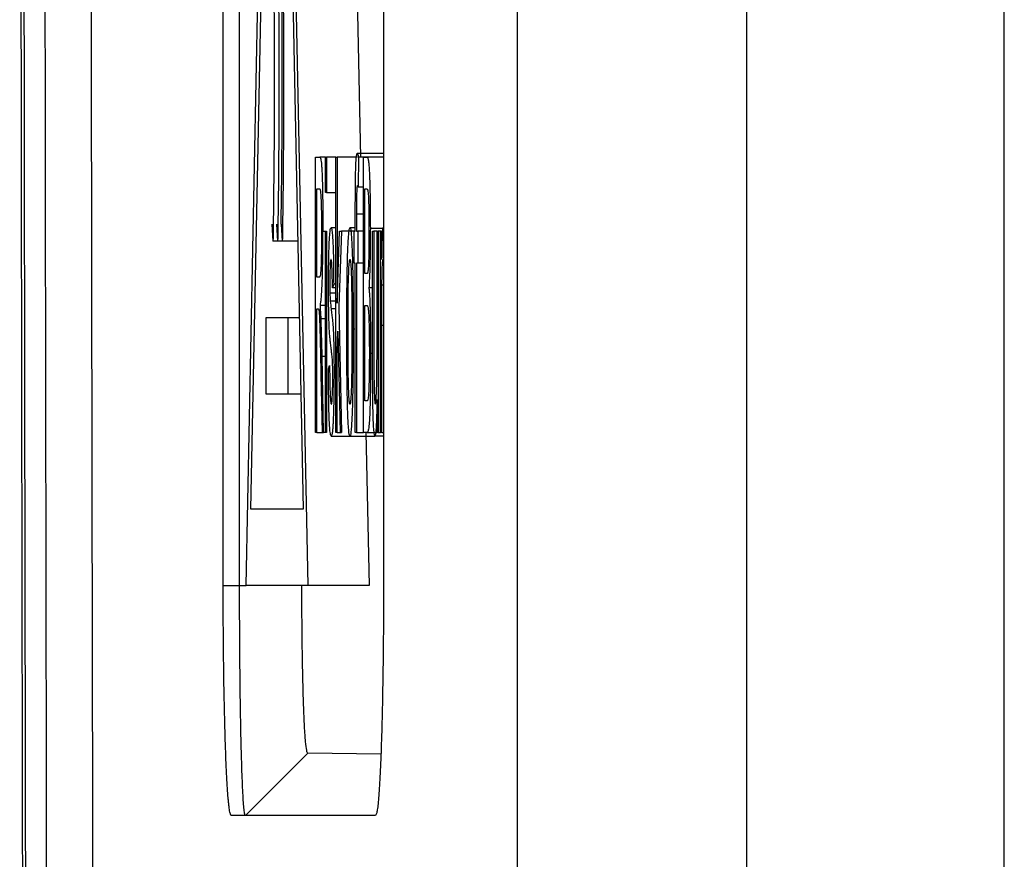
# Model space of a CAD drawing. Header units: millimetres. Extents: x -155 to 1130, y -373 to 1265.
# Tile 74 of 198: x -155 to -142, y 431 to 442. Entities that reach past the tile are written whole.
import ezdxf

# ---------------------------------------------------------------- set-up
doc = ezdxf.new("R2010")
doc.units = ezdxf.units.MM

msp = doc.modelspace()

# ---------------------------------------------------------------- linework, layer by layer
at = {"color": 7, "linetype": 'Continuous', "lineweight": 25}
for p, q in [((-145.371, 414.347), (-145.371, 548.347)), ((-142.008, 417.018), (-142.008, 545.676)), ((-148.371, 506.329), (-148.371, 264.869)), ((-152.211, 434.706), (-152.211, 454.706)), ((-151.997, 434.706), (-151.997, 454.706)), ((-151.912, 434.706), (-151.509, 454.706)), ((-151.509, 454.706), (-151.106, 434.706)), ((-150.117, 454.706), (-150.117, 434.706)), ((-151.852, 435.706), (-151.509, 452.706)), ((-151.509, 452.706), (-151.166, 435.706)), ((-150.467, 442.706), (-150.418, 440.302)), ((-151.006, 440.302), (-150.951, 440.302)), ((-151.006, 436.706), (-151.006, 440.302)), ((-150.877, 440.302), (-150.951, 440.302)), ((-150.877, 439.841), (-150.877, 440.302)), ((-150.877, 440.302), (-150.861, 440.302)), ((-150.861, 440.302), (-150.861, 439.841)), ((-150.739, 440.302), (-150.861, 440.302)), ((-150.739, 440.302), (-150.723, 440.302)), ((-150.739, 436.706), (-150.739, 440.302)), ((-150.723, 440.302), (-150.723, 438.395)), ((-150.456, 440.302), (-150.723, 440.302)), ((-150.117, 440.348), (-150.46, 440.348)), ((-150.446, 440.303), (-150.448, 439.91)), ((-150.117, 440.303), (-150.446, 440.303)), ((-150.378, 440.302), (-150.331, 440.302)), ((-150.378, 436.706), (-150.378, 440.302)), ((-150.117, 440.302), (-150.331, 440.302)), ((-150.988, 439.887), (-150.951, 439.887)), ((-150.988, 438.735), (-150.988, 439.887)), ((-150.378, 439.91), (-150.448, 439.91)), ((-150.36, 439.887), (-150.336, 439.887)), ((-150.36, 438.781), (-150.36, 439.887)), ((-150.861, 439.841), (-150.877, 439.841)), ((-150.861, 439.841), (-150.739, 439.841)), ((-150.486, 439.334), (-150.486, 439.601)), ((-150.47, 439.556), (-150.47, 439.334)), ((-150.378, 439.556), (-150.47, 439.556)), ((-151.577, 439.427), (-151.561, 439.206)), ((-151.516, 439.427), (-151.5, 439.206)), ((-151.455, 439.427), (-151.439, 439.206)), ((-150.739, 439.38), (-150.803, 439.38)), ((-150.486, 439.38), (-150.555, 439.38)), ((-150.117, 439.37), (-150.289, 439.37)), ((-150.117, 439.38), (-150.123, 439.38)), ((-150.877, 439.332), (-150.909, 439.332)), ((-150.877, 436.706), (-150.877, 439.334)), ((-150.877, 439.334), (-150.861, 439.334)), ((-150.861, 439.334), (-150.861, 436.706)), ((-150.723, 438.395), (-150.69, 439.334)), ((-150.667, 439.334), (-150.702, 438.351)), ((-150.69, 439.334), (-150.667, 439.334)), ((-150.499, 439.334), (-150.667, 439.334)), ((-150.499, 438.919), (-150.499, 439.334)), ((-150.499, 439.334), (-150.486, 439.334)), ((-150.47, 439.334), (-150.454, 439.334)), ((-150.454, 439.334), (-150.454, 438.919)), ((-150.378, 439.334), (-150.454, 439.334)), ((-150.259, 437.714), (-150.259, 439.334)), ((-150.259, 439.334), (-150.243, 439.334)), ((-150.243, 439.334), (-150.243, 437.905)), ((-150.201, 439.334), (-150.243, 439.334)), ((-150.201, 437.954), (-150.201, 439.334)), ((-150.201, 439.334), (-150.185, 439.334)), ((-150.185, 439.334), (-150.185, 436.706)), ((-150.157, 439.334), (-150.185, 439.334)), ((-150.142, 439.334), (-150.157, 439.334)), ((-150.157, 436.706), (-150.157, 439.334)), ((-150.142, 438.967), (-150.142, 439.334)), ((-151.5, 439.206), (-151.561, 439.206)), ((-151.439, 439.206), (-151.5, 439.206)), ((-151.237, 439.206), (-151.439, 439.206)), ((-150.486, 438.919), (-150.499, 438.919)), ((-150.486, 436.706), (-150.486, 438.919)), ((-150.454, 438.919), (-150.47, 438.919)), ((-150.47, 438.919), (-150.47, 436.706)), ((-150.378, 438.919), (-150.454, 438.919)), ((-150.954, 438.735), (-150.988, 438.735)), ((-150.334, 438.781), (-150.36, 438.781)), ((-150.768, 438.642), (-150.784, 438.596)), ((-150.739, 438.596), (-150.784, 438.596)), ((-150.739, 438.642), (-150.768, 438.642)), ((-150.259, 438.596), (-150.308, 438.596)), ((-150.117, 438.629), (-150.138, 438.629)), ((-150.739, 438.527), (-150.818, 438.527)), ((-150.988, 438.32), (-150.97, 438.32)), ((-150.988, 436.706), (-150.988, 438.32)), ((-150.877, 438.366), (-150.942, 438.366)), ((-150.739, 438.422), (-150.813, 438.422)), ((-150.739, 438.321), (-150.801, 438.321)), ((-150.702, 438.351), (-150.666, 436.706)), ((-150.36, 438.366), (-150.333, 438.366)), ((-150.36, 437.121), (-150.36, 438.366)), ((-151.649, 437.206), (-151.649, 438.206)), ((-151.649, 438.206), (-151.369, 438.206)), ((-151.369, 438.206), (-151.217, 438.206)), ((-151.369, 438.206), (-151.369, 437.206)), ((-150.877, 438.189), (-150.933, 438.189)), ((-150.486, 438.057), (-150.514, 438.057)), ((-150.141, 436.706), (-150.141, 438.102)), ((-150.723, 437.77), (-150.714, 438.028)), ((-150.714, 438.028), (-150.684, 436.706)), ((-150.899, 436.706), (-150.919, 437.699)), ((-150.723, 436.706), (-150.723, 437.77)), ((-150.708, 437.77), (-150.723, 437.77)), ((-150.259, 437.736), (-150.285, 437.736)), ((-150.837, 437.536), (-150.821, 437.582)), ((-150.935, 437.465), (-150.919, 436.706)), ((-150.739, 437.496), (-150.763, 437.496)), ((-151.369, 437.206), (-151.649, 437.206)), ((-151.197, 437.206), (-151.369, 437.206)), ((-150.331, 437.121), (-150.36, 437.121)), ((-150.201, 436.706), (-150.201, 437.135)), ((-150.988, 436.706), (-151.006, 436.706)), ((-150.988, 436.706), (-150.919, 436.706)), ((-150.919, 436.706), (-150.899, 436.706)), ((-150.877, 436.706), (-150.899, 436.706)), ((-150.861, 436.706), (-150.877, 436.706)), ((-150.799, 436.66), (-150.555, 436.66)), ((-150.723, 436.706), (-150.739, 436.706)), ((-150.723, 436.706), (-150.684, 436.706)), ((-150.684, 436.706), (-150.666, 436.706)), ((-150.555, 436.66), (-150.229, 436.66)), ((-150.47, 436.706), (-150.486, 436.706)), ((-150.47, 436.706), (-150.378, 436.706)), ((-150.331, 436.706), (-150.378, 436.706)), ((-150.346, 436.706), (-150.305, 434.706)), ((-150.331, 436.706), (-150.201, 436.706)), ((-150.117, 436.66), (-150.229, 436.66)), ((-150.185, 436.706), (-150.201, 436.706)), ((-150.185, 436.706), (-150.157, 436.706)), ((-150.141, 436.706), (-150.157, 436.706)), ((-150.141, 436.706), (-150.117, 436.706)), ((-151.166, 435.706), (-151.852, 435.706)), ((-152.211, 434.706), (-151.997, 434.706)), ((-151.106, 434.706), (-151.912, 434.706)), ((-150.305, 434.706), (-151.106, 434.706)), ((-151.921, 431.706), (-151.107, 432.52)), ((-150.152, 432.506), (-151.107, 432.52)), ((-150.222, 431.706), (-152.106, 431.706))]:
    msp.add_line(p, q, dxfattribs=at)
at = {"color": 8, "linetype": 'Continuous', "lineweight": 25}
for p, q in [((-150.117, 438.102), (-150.141, 438.102)), ((-150.877, 437.699), (-150.919, 437.699)), ((-151.997, 434.706), (-151.912, 434.706))]:
    msp.add_line(p, q, dxfattribs=at)
at = {"color": 7, "linetype": 'Continuous', "lineweight": 25}
for points, knots in [([(-154.657, 374.637), (-154.661, 375.599), (-154.669, 377.524), (-154.681, 380.412), (-154.692, 383.301), (-154.703, 386.191), (-154.714, 389.083), (-154.725, 391.975), (-154.735, 394.867), (-154.745, 397.761), (-154.754, 400.656), (-154.763, 403.551), (-154.772, 406.448), (-154.78, 409.345), (-154.788, 412.244), (-154.796, 415.143), (-154.803, 418.043), (-154.81, 420.944), (-154.816, 423.846), (-154.822, 426.748), (-154.828, 429.652), (-154.833, 432.557), (-154.84, 436.271), (-154.847, 440.796), (-154.854, 446.13), (-154.859, 451.464), (-154.864, 456.799), (-154.867, 462.133), (-154.869, 467.468), (-154.87, 472.803), (-154.869, 478.137), (-154.868, 483.472), (-154.865, 488.807), (-154.862, 492.363), (-154.861, 494.141)], [0, 0, 0, 0, 0.024291, 0.048578, 0.072863, 0.097146, 0.121426, 0.145705, 0.169982, 0.194258, 0.218533, 0.242808, 0.267082, 0.291357, 0.315632, 0.339908, 0.364185, 0.388463, 0.412743, 0.437025, 0.46131, 0.485597, 0.509887, 0.554472, 0.599044, 0.643608, 0.688163, 0.732713, 0.777259, 0.821803, 0.866347, 0.910893, 0.955444, 1, 1, 1, 1]), ([(-154.826, 493.274), (-154.827, 492.333), (-154.828, 490.453), (-154.83, 487.631), (-154.832, 484.81), (-154.833, 481.99), (-154.834, 479.169), (-154.835, 476.348), (-154.835, 473.528), (-154.835, 470.707), (-154.834, 467.887), (-154.833, 465.067), (-154.832, 462.246), (-154.831, 459.426), (-154.829, 456.606), (-154.826, 453.787), (-154.824, 450.967), (-154.821, 448.147), (-154.818, 445.328), (-154.814, 442.508), (-154.81, 439.689), (-154.8, 433.1), (-154.78, 422.748), (-154.745, 408.645), (-154.7, 394.562), (-154.647, 380.502), (-154.586, 366.472), (-154.515, 352.477), (-154.436, 338.519), (-154.366, 327.39), (-154.31, 319.068), (-154.271, 313.536), (-154.231, 308.012), (-154.19, 302.497), (-154.147, 296.991), (-154.103, 291.494), (-154.057, 286.006), (-154.01, 280.526), (-153.962, 275.055), (-153.929, 271.416), (-153.912, 269.596)], [0, 0, 0, 0, 0.012489, 0.024976, 0.037462, 0.049947, 0.062431, 0.074915, 0.087398, 0.09988, 0.112362, 0.124844, 0.137326, 0.149808, 0.16229, 0.174773, 0.187256, 0.19974, 0.212226, 0.224712, 0.2372, 0.249688, 0.312275, 0.374843, 0.437412, 0.5, 0.562587, 0.625155, 0.687723, 0.750312, 0.775288, 0.800259, 0.825227, 0.850192, 0.875155, 0.900119, 0.925084, 0.950052, 0.975023, 1, 1, 1, 1]), ([(-153.952, 456.75), (-153.951, 455.847), (-153.95, 454.041), (-153.947, 451.331), (-153.945, 448.622), (-153.941, 445.913), (-153.938, 443.205), (-153.934, 440.498), (-153.93, 437.79), (-153.925, 435.083), (-153.92, 432.377), (-153.915, 429.671), (-153.91, 426.965), (-153.904, 424.26), (-153.898, 421.556), (-153.893, 419.753), (-153.891, 418.852)], [0, 0, 0, 0, 0.07144, 0.142875, 0.214305, 0.285732, 0.357156, 0.428578, 0.5, 0.571421, 0.642844, 0.714268, 0.785695, 0.857125, 0.92856, 1, 1, 1, 1]), ([(-154.49, 418.563), (-154.493, 419.539), (-154.497, 421.491), (-154.504, 424.419), (-154.51, 427.348), (-154.516, 430.277), (-154.521, 433.207), (-154.526, 436.137), (-154.531, 439.068), (-154.535, 441.999), (-154.539, 444.931), (-154.542, 447.863), (-154.545, 450.796), (-154.548, 453.729), (-154.55, 455.685), (-154.55, 456.663)], [0, 0, 0, 0, 0.076935, 0.153864, 0.230788, 0.307708, 0.384626, 0.461543, 0.538458, 0.615374, 0.692292, 0.769212, 0.846137, 0.923065, 1, 1, 1, 1]), ([(-151.455, 439.427), (-151.454, 439.484), (-151.452, 439.598), (-151.45, 439.776), (-151.447, 439.958), (-151.445, 440.143), (-151.444, 440.331), (-151.442, 440.521), (-151.441, 440.711), (-151.441, 440.901), (-151.44, 441.089), (-151.44, 441.275), (-151.44, 441.58), (-151.441, 441.99), (-151.444, 442.381), (-151.448, 442.643), (-151.452, 442.828), (-151.458, 443.079), (-151.463, 443.408), (-151.468, 443.801), (-151.472, 444.215), (-151.474, 444.65), (-151.474, 445.101), (-151.474, 445.562), (-151.471, 446.029), (-151.467, 446.498), (-151.462, 446.965), (-151.457, 447.267), (-151.455, 447.42)], [0, 0, 0, 0, 0.022692, 0.045641, 0.068784, 0.092051, 0.115367, 0.138653, 0.161832, 0.184822, 0.207544, 0.22992, 0.251872, 0.317392, 0.377759, 0.396093, 0.419183, 0.453027, 0.503081, 0.552717, 0.603943, 0.656671, 0.710825, 0.766294, 0.822991, 0.88086, 0.93987, 1, 1, 1, 1]), ([(-151.561, 447.206), (-151.563, 447.131), (-151.565, 446.982), (-151.568, 446.754), (-151.571, 446.527), (-151.573, 446.3), (-151.575, 446.073), (-151.577, 445.848), (-151.578, 445.625), (-151.579, 445.404), (-151.579, 445.146), (-151.579, 444.846), (-151.578, 444.502), (-151.575, 444.156), (-151.572, 443.816), (-151.567, 443.491), (-151.561, 443.199), (-151.555, 442.91), (-151.551, 442.594), (-151.548, 442.251), (-151.546, 441.884), (-151.545, 441.5), (-151.545, 441.107), (-151.546, 440.711), (-151.548, 440.317), (-151.552, 439.932), (-151.556, 439.559), (-151.56, 439.323), (-151.561, 439.206)], [0, 0, 0, 0, 0.029795, 0.059135, 0.088022, 0.116461, 0.144455, 0.172005, 0.199111, 0.225772, 0.251982, 0.292107, 0.333631, 0.37604, 0.418745, 0.461067, 0.502807, 0.541551, 0.582058, 0.624821, 0.669525, 0.715748, 0.763026, 0.810891, 0.858895, 0.906634, 0.95376, 1, 1, 1, 1]), ([(-151.5, 447.206), (-151.501, 447.131), (-151.504, 446.982), (-151.507, 446.754), (-151.51, 446.527), (-151.512, 446.3), (-151.514, 446.073), (-151.516, 445.848), (-151.517, 445.625), (-151.518, 445.404), (-151.518, 445.146), (-151.518, 444.846), (-151.517, 444.502), (-151.514, 444.156), (-151.511, 443.816), (-151.506, 443.491), (-151.5, 443.199), (-151.494, 442.91), (-151.49, 442.594), (-151.487, 442.251), (-151.485, 441.884), (-151.484, 441.5), (-151.484, 441.107), (-151.485, 440.711), (-151.487, 440.317), (-151.49, 439.932), (-151.495, 439.559), (-151.498, 439.323), (-151.5, 439.206)], [0, 0, 0, 0, 0.029795, 0.059135, 0.088022, 0.116461, 0.144455, 0.172005, 0.199111, 0.225772, 0.251982, 0.292107, 0.333631, 0.37604, 0.418745, 0.461067, 0.502807, 0.541551, 0.582058, 0.624821, 0.669525, 0.715748, 0.763026, 0.810891, 0.858895, 0.906634, 0.95376, 1, 1, 1, 1]), ([(-151.439, 447.206), (-151.44, 447.131), (-151.443, 446.982), (-151.446, 446.754), (-151.449, 446.527), (-151.451, 446.3), (-151.453, 446.073), (-151.455, 445.848), (-151.456, 445.625), (-151.457, 445.404), (-151.457, 445.146), (-151.457, 444.846), (-151.455, 444.502), (-151.453, 444.156), (-151.449, 443.816), (-151.445, 443.491), (-151.439, 443.199), (-151.433, 442.91), (-151.429, 442.594), (-151.426, 442.251), (-151.424, 441.884), (-151.423, 441.5), (-151.423, 441.107), (-151.424, 440.711), (-151.426, 440.317), (-151.429, 439.932), (-151.434, 439.559), (-151.437, 439.323), (-151.439, 439.206)], [0, 0, 0, 0, 0.029795, 0.059135, 0.088022, 0.116461, 0.144455, 0.172005, 0.199111, 0.225772, 0.251982, 0.292107, 0.333631, 0.37604, 0.418745, 0.461067, 0.502807, 0.541551, 0.582058, 0.624821, 0.669525, 0.715748, 0.763026, 0.810891, 0.858895, 0.906634, 0.95376, 1, 1, 1, 1]), ([(-150.951, 440.302), (-150.949, 440.301), (-150.944, 440.3), (-150.937, 440.279), (-150.932, 440.25), (-150.927, 440.207), (-150.924, 440.161), (-150.92, 440.097), (-150.917, 439.997), (-150.914, 439.853), (-150.911, 439.69), (-150.91, 439.515), (-150.909, 439.394), (-150.909, 439.332)], [0, 0, 0, 0, 0.125542, 0.234355, 0.32618, 0.401423, 0.459556, 0.50084, 0.597318, 0.695088, 0.795046, 0.896697, 1, 1, 1, 1]), ([(-150.484, 439.977), (-150.484, 440.011), (-150.482, 440.088), (-150.479, 440.191), (-150.474, 440.284), (-150.467, 440.341), (-150.463, 440.346), (-150.46, 440.348)], [0, 0, 0, 0, 0.135405, 0.303372, 0.503238, 0.734962, 1, 1, 1, 1]), ([(-150.46, 440.348), (-150.458, 440.347), (-150.455, 440.343), (-150.451, 440.328), (-150.448, 440.316), (-150.446, 440.303)], [0, 0, 0, 0, 0.5, 0.5, 1, 1, 1, 1]), ([(-150.331, 440.302), (-150.329, 440.301), (-150.326, 440.3), (-150.321, 440.287), (-150.317, 440.267), (-150.313, 440.24), (-150.309, 440.208), (-150.307, 440.172), (-150.304, 440.136), (-150.301, 440.08), (-150.298, 439.991), (-150.294, 439.851), (-150.292, 439.698), (-150.29, 439.537), (-150.29, 439.425), (-150.289, 439.37)], [0, 0, 0, 0, 0.091197, 0.174168, 0.249005, 0.315784, 0.374335, 0.424772, 0.467117, 0.501306, 0.603433, 0.704233, 0.804335, 0.90286, 1, 1, 1, 1]), ([(-150.951, 439.887), (-150.949, 439.886), (-150.947, 439.884), (-150.944, 439.873), (-150.94, 439.851), (-150.936, 439.806), (-150.931, 439.703), (-150.928, 439.568), (-150.927, 439.429), (-150.927, 439.357), (-150.927, 439.322)], [0, 0, 0, 0, 0.105977, 0.200846, 0.285292, 0.434611, 0.571916, 0.785243, 0.892752, 1, 1, 1, 1]), ([(-150.486, 439.601), (-150.486, 439.665), (-150.485, 439.728), (-150.485, 439.823), (-150.485, 439.854), (-150.485, 439.917), (-150.484, 439.947), (-150.484, 439.977)], [0, 0, 0, 0, 0.5, 0.5, 0.75, 0.75, 1, 1, 1, 1]), ([(-150.457, 439.933), (-150.458, 439.932), (-150.461, 439.93), (-150.464, 439.909), (-150.466, 439.881), (-150.468, 439.84), (-150.469, 439.773), (-150.47, 439.672), (-150.47, 439.597), (-150.47, 439.556)], [0, 0, 0, 0, 0.181172, 0.325675, 0.432497, 0.500889, 0.634724, 0.800777, 1, 1, 1, 1]), ([(-150.448, 439.91), (-150.45, 439.917), (-150.451, 439.923), (-150.454, 439.931), (-150.456, 439.932), (-150.457, 439.933)], [0, 0, 0, 0, 0.5, 0.5, 1, 1, 1, 1]), ([(-150.336, 439.887), (-150.334, 439.886), (-150.331, 439.886), (-150.326, 439.878), (-150.321, 439.859), (-150.316, 439.819), (-150.312, 439.736), (-150.309, 439.613), (-150.307, 439.472), (-150.307, 439.374), (-150.307, 439.325)], [0, 0, 0, 0, 0.145553, 0.249751, 0.393563, 0.499804, 0.620438, 0.749676, 0.874537, 1, 1, 1, 1]), ([(-150.826, 439.195), (-150.824, 439.228), (-150.822, 439.258), (-150.818, 439.303), (-150.816, 439.321), (-150.813, 439.351), (-150.811, 439.362), (-150.807, 439.377), (-150.805, 439.379), (-150.803, 439.38)], [0, 0, 0, 0, 0.25, 0.25, 0.5, 0.5, 0.75, 0.75, 1, 1, 1, 1]), ([(-150.803, 439.38), (-150.801, 439.378), (-150.797, 439.375), (-150.791, 439.349), (-150.787, 439.311), (-150.783, 439.268), (-150.78, 439.217), (-150.776, 439.148), (-150.773, 439.048), (-150.771, 438.926), (-150.769, 438.788), (-150.769, 438.692), (-150.768, 438.642)], [0, 0, 0, 0, 0.135152, 0.252816, 0.352784, 0.435191, 0.500225, 0.592077, 0.687966, 0.787537, 0.891713, 1, 1, 1, 1]), ([(-150.583, 439.091), (-150.582, 439.119), (-150.58, 439.18), (-150.575, 439.258), (-150.569, 439.325), (-150.563, 439.373), (-150.558, 439.377), (-150.555, 439.38)], [0, 0, 0, 0, 0.151294, 0.326927, 0.526986, 0.751357, 1, 1, 1, 1]), ([(-150.555, 439.38), (-150.553, 439.378), (-150.549, 439.374), (-150.543, 439.339), (-150.538, 439.286), (-150.534, 439.22), (-150.53, 439.146), (-150.527, 439.07), (-150.523, 438.963), (-150.519, 438.804), (-150.516, 438.579), (-150.514, 438.326), (-150.514, 438.148), (-150.514, 438.057)], [0, 0, 0, 0, 0.092816, 0.178559, 0.25714, 0.328623, 0.393196, 0.450396, 0.500641, 0.614788, 0.73557, 0.864098, 1, 1, 1, 1]), ([(-150.289, 439.37), (-150.29, 439.322), (-150.29, 439.224), (-150.292, 439.077), (-150.294, 438.932), (-150.298, 438.798), (-150.303, 438.682), (-150.306, 438.625), (-150.308, 438.596)], [0, 0, 0, 0, 0.142888, 0.295395, 0.457361, 0.628578, 0.809529, 1, 1, 1, 1]), ([(-150.123, 439.38), (-150.125, 439.378), (-150.127, 439.374), (-150.13, 439.351), (-150.132, 439.311), (-150.136, 439.239), (-150.139, 439.121), (-150.141, 439.018), (-150.142, 438.967)], [0, 0, 0, 0, 0.1342032, 0.2495204, 0.3718431, 0.4996227, 0.7492767, 1, 1, 1, 1]), ([(-150.927, 439.322), (-150.927, 439.275), (-150.927, 439.181), (-150.929, 439.047), (-150.931, 438.927), (-150.935, 438.836), (-150.94, 438.78), (-150.946, 438.74), (-150.951, 438.737), (-150.954, 438.735)], [0, 0, 0, 0, 0.124377, 0.249319, 0.378776, 0.498648, 0.613818, 0.749038, 1, 1, 1, 1]), ([(-150.942, 438.366), (-150.94, 438.378), (-150.936, 438.4), (-150.927, 438.472), (-150.92, 438.599), (-150.914, 438.791), (-150.911, 438.96), (-150.91, 439.109), (-150.909, 439.234), (-150.909, 439.297), (-150.909, 439.332)], [0, 0, 0, 0, 0.136719, 0.247957, 0.496961, 0.621538, 0.748123, 0.873889, 0.930026, 1, 1, 1, 1]), ([(-150.307, 439.325), (-150.307, 439.27), (-150.307, 439.188), (-150.309, 439.084), (-150.31, 438.987), (-150.313, 438.908), (-150.317, 438.853), (-150.318, 438.834), (-150.319, 438.823)], [0, 0, 0, 0, 0.24802, 0.369981, 0.498772, 0.748483, 0.8601, 1, 1, 1, 1]), ([(-150.836, 438.618), (-150.836, 438.661), (-150.835, 438.747), (-150.834, 438.874), (-150.832, 438.995), (-150.829, 439.107), (-150.827, 439.166), (-150.826, 439.195)], [0, 0, 0, 0, 0.191391, 0.386952, 0.587383, 0.791858, 1, 1, 1, 1]), ([(-150.597, 438.02), (-150.597, 438.092), (-150.597, 438.232), (-150.596, 438.438), (-150.594, 438.631), (-150.591, 438.808), (-150.588, 438.965), (-150.585, 439.05), (-150.583, 439.091)], [0, 0, 0, 0, 0.182303, 0.35865, 0.528115, 0.690909, 0.848518, 1, 1, 1, 1]), ([(-150.802, 438.965), (-150.804, 438.964), (-150.807, 438.963), (-150.81, 438.942), (-150.814, 438.906), (-150.816, 438.848), (-150.818, 438.785), (-150.819, 438.722), (-150.82, 438.682), (-150.82, 438.665)], [0, 0, 0, 0, 0.205237, 0.389821, 0.553164, 0.6954, 0.818804, 0.919431, 1, 1, 1, 1]), ([(-150.784, 438.596), (-150.785, 438.63), (-150.785, 438.702), (-150.788, 438.809), (-150.792, 438.901), (-150.796, 438.959), (-150.8, 438.963), (-150.802, 438.965)], [0, 0, 0, 0, 0.146897, 0.320063, 0.519619, 0.745984, 1, 1, 1, 1]), ([(-150.581, 438.021), (-150.581, 438.078), (-150.581, 438.19), (-150.58, 438.358), (-150.579, 438.521), (-150.576, 438.678), (-150.571, 438.818), (-150.566, 438.909), (-150.56, 438.958), (-150.557, 438.963), (-150.555, 438.965)], [0, 0, 0, 0, 0.125108, 0.249781, 0.375197, 0.500141, 0.642598, 0.785151, 0.892549, 1, 1, 1, 1]), ([(-150.555, 438.965), (-150.554, 438.964), (-150.552, 438.961), (-150.549, 438.944), (-150.542, 438.877), (-150.535, 438.685), (-150.531, 438.428), (-150.53, 438.208), (-150.53, 438.097), (-150.53, 438.035)], [0, 0, 0, 0, 0.068951, 0.125219, 0.25068, 0.499435, 0.749313, 0.860516, 1, 1, 1, 1]), ([(-150.138, 438.629), (-150.138, 438.656), (-150.137, 438.706), (-150.135, 438.801), (-150.133, 438.888), (-150.129, 438.942), (-150.126, 438.96), (-150.125, 438.963), (-150.124, 438.965)], [0, 0, 0, 0, 0.157075, 0.28404, 0.56951, 0.783653, 0.882278, 1, 1, 1, 1]), ([(-150.319, 438.823), (-150.32, 438.818), (-150.321, 438.808), (-150.323, 438.798), (-150.325, 438.793), (-150.327, 438.785), (-150.33, 438.782), (-150.333, 438.781), (-150.334, 438.781)], [0, 0, 0, 0, 0.135725, 0.24898, 0.40247, 0.499134, 0.708579, 1, 1, 1, 1]), ([(-150.8, 437.796), (-150.803, 437.82), (-150.808, 437.862), (-150.815, 437.926), (-150.82, 437.982), (-150.825, 438.044), (-150.829, 438.136), (-150.833, 438.281), (-150.835, 438.446), (-150.836, 438.561), (-150.836, 438.618)], [0, 0, 0, 0, 0.176854, 0.319301, 0.427558, 0.501514, 0.632098, 0.758957, 0.881627, 1, 1, 1, 1]), ([(-150.82, 438.665), (-150.819, 438.64), (-150.819, 438.615), (-150.819, 438.568), (-150.818, 438.547), (-150.818, 438.527)], [0, 0, 0, 0, 0.5, 0.5, 1, 1, 1, 1]), ([(-150.308, 438.596), (-150.307, 438.582), (-150.304, 438.555), (-150.3, 438.496), (-150.296, 438.424), (-150.293, 438.34), (-150.291, 438.246), (-150.289, 438.146), (-150.287, 438.043), (-150.286, 437.939), (-150.285, 437.837), (-150.285, 437.769), (-150.285, 437.736)], [0, 0, 0, 0, 0.11631, 0.229014, 0.337853, 0.443089, 0.544972, 0.643291, 0.737886, 0.828834, 0.916202, 1, 1, 1, 1]), ([(-150.141, 438.102), (-150.141, 438.15), (-150.14, 438.239), (-150.14, 438.369), (-150.139, 438.497), (-150.139, 438.583), (-150.138, 438.629)], [0, 0, 0, 0, 0.271542, 0.5004, 0.732871, 1, 1, 1, 1]), ([(-150.818, 438.527), (-150.817, 438.503), (-150.816, 438.481), (-150.815, 438.447), (-150.814, 438.434), (-150.813, 438.422)], [0, 0, 0, 0, 0.5, 0.5, 1, 1, 1, 1]), ([(-150.97, 438.32), (-150.968, 438.319), (-150.965, 438.319), (-150.962, 438.308), (-150.961, 438.303)], [0, 0, 0, 0, 0.560472, 1, 1, 1, 1]), ([(-150.933, 438.189), (-150.933, 438.207), (-150.935, 438.242), (-150.937, 438.286), (-150.94, 438.326), (-150.941, 438.351), (-150.942, 438.366)], [0, 0, 0, 0, 0.265399, 0.500005, 0.708908, 1, 1, 1, 1]), ([(-150.801, 438.321), (-150.798, 438.296), (-150.793, 438.251), (-150.786, 438.187), (-150.78, 438.132), (-150.775, 438.077), (-150.771, 437.985), (-150.767, 437.842), (-150.764, 437.672), (-150.764, 437.554), (-150.763, 437.496)], [0, 0, 0, 0, 0.175387, 0.316795, 0.424225, 0.497674, 0.631211, 0.759238, 0.88205, 1, 1, 1, 1]), ([(-150.333, 438.366), (-150.331, 438.365), (-150.327, 438.363), (-150.322, 438.35), (-150.317, 438.326), (-150.312, 438.268), (-150.307, 438.158), (-150.304, 438.018), (-150.303, 437.876), (-150.302, 437.788), (-150.302, 437.743)], [0, 0, 0, 0, 0.13574, 0.247403, 0.370907, 0.49651, 0.639742, 0.783588, 0.891689, 1, 1, 1, 1]), ([(-150.961, 438.303), (-150.959, 438.288), (-150.956, 438.258), (-150.951, 438.145), (-150.946, 437.979), (-150.941, 437.741), (-150.937, 437.576), (-150.935, 437.465)], [0, 0, 0, 0, 0.1245087, 0.2494909, 0.498908, 0.6659156, 1, 1, 1, 1]), ([(-150.919, 437.699), (-150.92, 437.749), (-150.922, 437.837), (-150.925, 437.961), (-150.929, 438.075), (-150.931, 438.149), (-150.933, 438.189)], [0, 0, 0, 0, 0.282963, 0.500605, 0.727499, 1, 1, 1, 1]), ([(-150.514, 438.057), (-150.514, 437.926), (-150.514, 437.68), (-150.517, 437.34), (-150.522, 437.107), (-150.527, 436.955), (-150.532, 436.847), (-150.539, 436.749), (-150.546, 436.674), (-150.552, 436.665), (-150.555, 436.66)], [0, 0, 0, 0, 0.187235, 0.354328, 0.500435, 0.570654, 0.655732, 0.755325, 0.870285, 1, 1, 1, 1]), ([(-150.555, 436.66), (-150.558, 436.662), (-150.562, 436.666), (-150.568, 436.702), (-150.573, 436.757), (-150.578, 436.826), (-150.582, 436.902), (-150.585, 436.98), (-150.59, 437.149), (-150.596, 437.495), (-150.597, 437.836), (-150.597, 438.02)], [0, 0, 0, 0, 0.094477, 0.1814, 0.260744, 0.332583, 0.396925, 0.453739, 0.502991, 0.73261, 1, 1, 1, 1]), ([(-150.555, 437.075), (-150.556, 437.076), (-150.558, 437.079), (-150.561, 437.092), (-150.564, 437.115), (-150.568, 437.161), (-150.572, 437.241), (-150.576, 437.367), (-150.578, 437.518), (-150.58, 437.674), (-150.581, 437.844), (-150.581, 437.958), (-150.581, 438.021)], [0, 0, 0, 0, 0.068602, 0.124789, 0.187048, 0.250138, 0.37506, 0.499635, 0.618652, 0.749532, 0.858438, 1, 1, 1, 1]), ([(-150.53, 438.035), (-150.53, 437.973), (-150.53, 437.859), (-150.531, 437.635), (-150.534, 437.412), (-150.539, 437.228), (-150.545, 437.132), (-150.549, 437.091), (-150.553, 437.078), (-150.554, 437.076), (-150.555, 437.075)], [0, 0, 0, 0, 0.137882, 0.249962, 0.499079, 0.64401, 0.784678, 0.892031, 0.942428, 1, 1, 1, 1]), ([(-150.225, 437.075), (-150.224, 437.077), (-150.221, 437.08), (-150.217, 437.108), (-150.214, 437.147), (-150.211, 437.193), (-150.209, 437.243), (-150.207, 437.293), (-150.204, 437.397), (-150.202, 437.622), (-150.202, 437.831), (-150.201, 437.954)], [0, 0, 0, 0, 0.094444, 0.181306, 0.260932, 0.332879, 0.396927, 0.453224, 0.502033, 0.709764, 1, 1, 1, 1]), ([(-150.785, 437.661), (-150.788, 437.693), (-150.79, 437.715), (-150.795, 437.757), (-150.798, 437.777), (-150.8, 437.796)], [0, 0, 0, 0, 0.5, 0.5, 1, 1, 1, 1]), ([(-150.243, 437.905), (-150.243, 437.828), (-150.243, 437.751), (-150.243, 437.597), (-150.242, 437.519), (-150.242, 437.444)], [0, 0, 0, 0, 0.5, 0.5, 1, 1, 1, 1]), ([(-150.285, 437.736), (-150.285, 437.682), (-150.285, 437.574), (-150.286, 437.416), (-150.288, 437.266), (-150.291, 437.129), (-150.295, 437.004), (-150.299, 436.896), (-150.307, 436.795), (-150.317, 436.717), (-150.326, 436.71), (-150.331, 436.706)], [0, 0, 0, 0, 0.0850902, 0.1696271, 0.2538636, 0.3375929, 0.4204283, 0.5027159, 0.6088526, 0.7743128, 1, 1, 1, 1]), ([(-150.302, 437.743), (-150.302, 437.703), (-150.303, 437.632), (-150.303, 437.525), (-150.305, 437.43), (-150.307, 437.338), (-150.309, 437.261), (-150.312, 437.204), (-150.316, 437.164), (-150.319, 437.147), (-150.32, 437.138)], [0, 0, 0, 0, 0.139661, 0.248337, 0.37625, 0.499173, 0.620258, 0.749688, 0.86143, 1, 1, 1, 1]), ([(-150.258, 437.3), (-150.259, 437.369), (-150.259, 437.437), (-150.259, 437.576), (-150.259, 437.645), (-150.259, 437.714)], [0, 0, 0, 0, 0.5, 0.5, 1, 1, 1, 1]), ([(-150.821, 437.582), (-150.821, 437.53), (-150.82, 437.428), (-150.818, 437.293), (-150.814, 437.182), (-150.808, 437.088), (-150.802, 437.08), (-150.799, 437.075)], [0, 0, 0, 0, 0.17646, 0.343556, 0.501176, 0.69018, 1, 1, 1, 1]), ([(-150.78, 437.449), (-150.78, 437.464), (-150.78, 437.496), (-150.78, 437.543), (-150.782, 437.589), (-150.783, 437.63), (-150.784, 437.651), (-150.785, 437.661)], [0, 0, 0, 0, 0.159614, 0.339532, 0.540489, 0.759998, 1, 1, 1, 1]), ([(-150.799, 436.66), (-150.802, 436.661), (-150.806, 436.664), (-150.811, 436.688), (-150.816, 436.725), (-150.82, 436.768), (-150.823, 436.815), (-150.827, 436.896), (-150.831, 437.039), (-150.835, 437.272), (-150.837, 437.446), (-150.837, 437.536)], [0, 0, 0, 0, 0.119374, 0.224269, 0.314924, 0.391608, 0.453552, 0.500921, 0.657389, 0.823882, 1, 1, 1, 1]), ([(-150.763, 437.496), (-150.764, 437.448), (-150.764, 437.352), (-150.765, 437.211), (-150.768, 437.078), (-150.771, 436.957), (-150.775, 436.862), (-150.779, 436.785), (-150.784, 436.721), (-150.791, 436.669), (-150.797, 436.663), (-150.799, 436.66)], [0, 0, 0, 0, 0.096341, 0.194829, 0.294782, 0.397789, 0.501865, 0.585679, 0.696941, 0.835328, 1, 1, 1, 1]), ([(-150.799, 437.075), (-150.798, 437.076), (-150.796, 437.077), (-150.792, 437.091), (-150.789, 437.114), (-150.787, 437.148), (-150.785, 437.194), (-150.783, 437.245), (-150.781, 437.299), (-150.78, 437.352), (-150.78, 437.402), (-150.78, 437.434), (-150.78, 437.449)], [0, 0, 0, 0, 0.141251, 0.273308, 0.396079, 0.50997, 0.613998, 0.709522, 0.796639, 0.873705, 0.94112, 1, 1, 1, 1]), ([(-150.242, 437.444), (-150.242, 437.416), (-150.241, 437.358), (-150.239, 437.273), (-150.237, 437.191), (-150.234, 437.126), (-150.23, 437.082), (-150.227, 437.077), (-150.225, 437.075)], [0, 0, 0, 0, 0.1269235, 0.2697556, 0.4289204, 0.6028678, 0.7934529, 1, 1, 1, 1]), ([(-150.229, 436.66), (-150.231, 436.662), (-150.234, 436.665), (-150.239, 436.694), (-150.243, 436.732), (-150.246, 436.774), (-150.249, 436.829), (-150.252, 436.905), (-150.255, 437.021), (-150.257, 437.155), (-150.258, 437.252), (-150.258, 437.3)], [0, 0, 0, 0, 0.130065, 0.244932, 0.345046, 0.430253, 0.500071, 0.619144, 0.742364, 0.8696, 1, 1, 1, 1]), ([(-150.32, 437.138), (-150.321, 437.135), (-150.323, 437.128), (-150.325, 437.124), (-150.328, 437.122), (-150.33, 437.121), (-150.331, 437.121)], [0, 0, 0, 0, 0.255133, 0.499909, 0.693857, 1, 1, 1, 1]), ([(-150.201, 437.135), (-150.202, 437.09), (-150.205, 436.994), (-150.209, 436.863), (-150.215, 436.751), (-150.222, 436.672), (-150.227, 436.664), (-150.229, 436.66)], [0, 0, 0, 0, 0.169189, 0.353856, 0.553508, 0.768949, 1, 1, 1, 1]), ([(-152.106, 431.706), (-152.108, 431.707), (-152.112, 431.709), (-152.118, 431.723), (-152.124, 431.747), (-152.13, 431.779), (-152.135, 431.821), (-152.141, 431.873), (-152.151, 431.983), (-152.165, 432.194), (-152.181, 432.571), (-152.194, 433.026), (-152.202, 433.461), (-152.207, 433.831), (-152.209, 434.117), (-152.211, 434.41), (-152.211, 434.608), (-152.211, 434.706)], [0, 0, 0, 0, 0.0360134, 0.0717479, 0.107316, 0.1428317, 0.1784095, 0.2141633, 0.2502053, 0.3749544, 0.4998216, 0.6245153, 0.7493262, 0.8115972, 0.8742244, 0.9372007, 1, 1, 1, 1]), ([(-151.921, 431.706), (-151.922, 431.707), (-151.927, 431.709), (-151.937, 431.752), (-151.95, 431.909), (-151.964, 432.205), (-151.974, 432.533), (-151.981, 432.844), (-151.986, 433.132), (-151.99, 433.438), (-151.993, 433.754), (-151.995, 434.075), (-151.997, 434.392), (-151.997, 434.603), (-151.997, 434.706)], [0, 0, 0, 0, 0.027684, 0.10894, 0.249905, 0.384847, 0.499527, 0.574677, 0.649367, 0.723094, 0.795397, 0.865867, 0.934159, 1, 1, 1, 1]), ([(-151.107, 432.52), (-151.112, 432.52), (-151.121, 432.545), (-151.133, 432.64), (-151.142, 432.757), (-151.149, 432.867), (-151.155, 432.997), (-151.163, 433.197), (-151.171, 433.488), (-151.178, 433.883), (-151.183, 434.294), (-151.183, 434.571), (-151.183, 434.706)], [0, 0, 0, 0, 0.115228, 0.237418, 0.300613, 0.364837, 0.429783, 0.495122, 0.6276, 0.757473, 0.882248, 1, 1, 1, 1]), ([(-150.117, 434.706), (-150.117, 434.65), (-150.117, 434.537), (-150.118, 434.369), (-150.118, 434.203), (-150.12, 434.039), (-150.121, 433.876), (-150.123, 433.716), (-150.127, 433.428), (-150.134, 433.029), (-150.147, 432.573), (-150.163, 432.196), (-150.178, 431.964), (-150.191, 431.832), (-150.201, 431.76), (-150.211, 431.715), (-150.218, 431.709), (-150.222, 431.706)], [0, 0, 0, 0, 0.036013, 0.071748, 0.107316, 0.142832, 0.178409, 0.214163, 0.250205, 0.374954, 0.499822, 0.624515, 0.749326, 0.811597, 0.874224, 0.937201, 1, 1, 1, 1])]:
    msp.add_open_spline(points, degree=3, knots=knots, dxfattribs=at)
msp.add_open_spline([(-150.813, 438.422), (-150.809, 438.382), (-150.805, 438.353), (-150.801, 438.321)], degree=3, dxfattribs=at)

doc.saveas('drawing.dxf')
